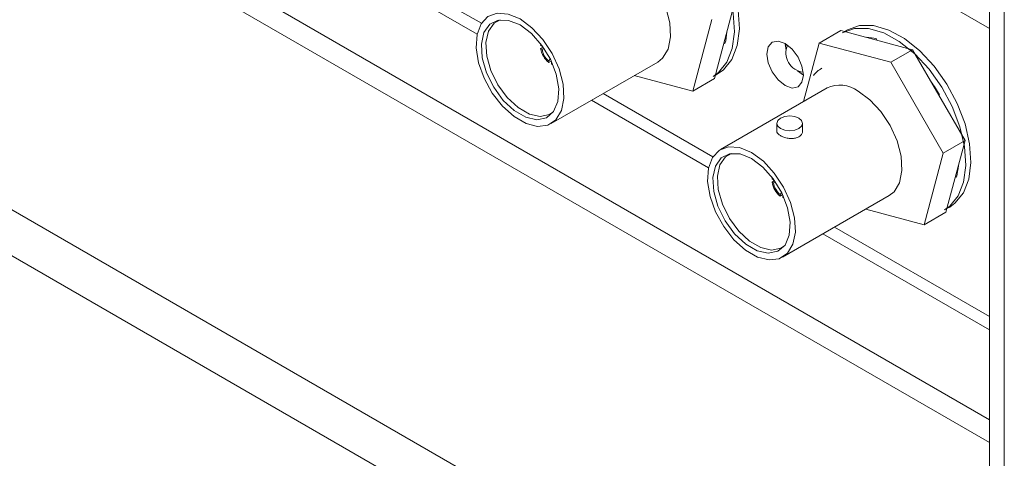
# Model space of a CAD drawing. Header units: millimetres. Extents: x 0 to 1118, y 0 to 864.
# Tile 158 of 256: x 127 to 146, y 662 to 670. Entities that reach past the tile are written whole.
import ezdxf

# ---------------------------------------------------------------- set-up
doc = ezdxf.new("R2010")
doc.units = ezdxf.units.MM

msp = doc.modelspace()

# ---------------------------------------------------------------- linework, layer by layer
at = {"color": 7, "linetype": 'Continuous', "lineweight": 15}
for p, q in [((145.917, 694.5137), (145.917, 654.8298)), ((146.1998, 694.3504), (146.1998, 654.6665)), ((146.2016, 694.3514), (146.2016, 654.6675)), ((124.1141, 682.784), (145.917, 670.1975)), ((133.9503, 671.5124), (136.0558, 670.2969)), ((133.7258, 671.3828), (135.9727, 670.0857)), ((140.578, 669.2231), (140.9505, 670.6133)), ((140.1555, 668.9792), (140.528, 670.3694)), ((142.6105, 669.9121), (143.033, 670.156)), ((144.423, 669.7837), (143.033, 670.156)), ((143.1572, 670.1698), (143.1015, 670.1377)), ((140.808, 670.0243), (140.7956, 670.0353)), ((143.5407, 670.02), (143.5389, 670.0247)), ((143.7232, 669.9934), (143.728, 669.9698)), ((137.2059, 669.8691), (137.2111, 669.894)), ((137.2328, 669.8536), (137.2059, 669.8691)), ((137.2059, 669.8079), (137.2538, 669.8355)), ((137.2328, 669.7924), (137.2059, 669.8079)), ((137.2345, 669.8626), (137.2328, 669.8536)), ((137.2778, 669.7991), (137.2328, 669.7924)), ((140.7822, 669.9022), (140.7643, 669.9182)), ((141.9673, 669.7661), (141.9494, 669.9045)), ((141.9507, 669.8685), (141.9799, 669.8854)), ((142.6105, 669.9121), (142.3072, 668.7799)), ((144.0006, 669.5398), (142.6105, 669.9121)), ((144.0006, 669.5398), (144.423, 669.7837)), ((145.4406, 668.0212), (144.423, 669.7837)), ((137.3631, 669.5666), (137.3835, 669.5922)), ((137.3631, 669.5666), (137.3631, 669.5356)), ((137.411, 669.5632), (137.3631, 669.5356)), ((137.4094, 668.351), (139.4776, 669.545)), ((137.4162, 669.536), (137.4162, 669.505)), ((137.4162, 669.536), (137.4248, 669.533)), ((137.4423, 669.4965), (137.4162, 669.505)), ((145.0181, 667.7773), (144.0006, 669.5398)), ((139.0231, 669.2826), (140.1555, 668.9792)), ((140.1555, 668.9792), (140.578, 669.2231)), ((140.5964, 669.2916), (140.6519, 669.3236)), ((142.303, 669.2921), (142.192, 669.3768)), ((142.7616, 669.0422), (140.6933, 667.8482)), ((138.418, 668.9332), (140.5459, 667.7048)), ((144.945, 668.91), (144.9318, 668.9024)), ((138.1935, 668.8036), (140.4628, 667.4936)), ((141.7889, 668.3549), (141.7889, 668.2065)), ((142.2889, 668.2065), (142.2889, 668.3549)), ((145.0181, 667.7773), (145.4406, 668.0212)), ((145.0682, 666.631), (145.4406, 668.0212)), ((144.6457, 666.3871), (145.0181, 667.7773)), ((141.6961, 667.277), (141.7012, 667.3019)), ((145.2724, 667.3101), (145.2544, 667.3261)), ((145.2981, 667.4322), (145.2858, 667.4432)), ((141.7229, 667.2615), (141.6961, 667.277)), ((141.6961, 667.2158), (141.7439, 667.2434)), ((141.7229, 667.2003), (141.6961, 667.2158)), ((141.7246, 667.2705), (141.7229, 667.2615)), ((141.768, 667.207), (141.7229, 667.2003)), ((141.8533, 666.9745), (141.8737, 667.0001)), ((141.8533, 666.9745), (141.8533, 666.9435)), ((141.9011, 666.9711), (141.8533, 666.9435)), ((141.8995, 665.7589), (143.9678, 666.9529)), ((141.9063, 666.9439), (141.9063, 666.9129)), ((141.9063, 666.9439), (141.9149, 666.9409)), ((141.9324, 666.9044), (141.9063, 666.9129)), ((145.0865, 666.6995), (145.142, 666.7315)), ((143.5132, 666.6905), (144.6457, 666.3871)), ((144.6457, 666.3871), (145.0682, 666.631)), ((142.9081, 666.3411), (145.917, 664.6042)), ((142.6836, 666.2115), (145.917, 664.345))]:
    msp.add_line(p, q, dxfattribs=at)
at = {"color": 9, "linetype": 'Continuous', "lineweight": 0}
for p, q in [((145.917, 662.6045), (98.0802, 690.22)), ((145.917, 662.1583), (97.9388, 689.8555)), ((145.917, 655.7241), (94.406, 685.4607)), ((145.917, 654.8318), (94.1232, 684.7317)), ((141.9498, 669.8849), (141.9662, 669.8944))]:
    msp.add_line(p, q, dxfattribs=at)
at = {"color": 7, "linetype": 'Continuous', "lineweight": 15, "flags": 128}
for points in [[(138.667, 672.7618), (138.9035, 672.8448), (139.1754, 672.8436), (139.47, 672.7581), (139.7734, 672.5925), (140.0714, 672.3544), (140.3503, 672.0549), (140.5968, 671.7081), (140.7995, 671.3302), (140.9488, 670.9389), (141.0379, 670.5524), (141.0625, 670.1889), (141.0216, 669.8652), (140.9169, 669.5967), (140.7534, 669.3957), (140.6519, 669.3236)], [(138.568, 672.7047), (138.8045, 672.7877), (139.0764, 672.7864), (139.371, 672.701), (139.6744, 672.5353), (139.9724, 672.2972), (140.2513, 671.9978), (140.4978, 671.651), (140.7005, 671.2731), (140.8498, 670.8818), (140.9389, 670.4953), (140.9636, 670.1317), (140.9226, 669.8081), (140.8179, 669.5395), (140.6544, 669.3386), (140.5529, 669.2665)], [(139.4776, 669.545), (139.5714, 669.6194), (139.6783, 669.7958), (139.7255, 670.0312), (139.7097, 670.3079), (139.6319, 670.6056), (139.4979, 670.9021), (139.3177, 671.1754), (139.1047, 671.4052), (138.8746, 671.5746)], [(136.8063, 670.3806), (137.0364, 670.2112), (137.2495, 669.9814), (137.4296, 669.7081), (137.5636, 669.4116), (137.6414, 669.1139), (137.6572, 668.8372), (137.61, 668.6018), (137.5031, 668.4254), (137.3446, 668.3209), (137.1461, 668.2961), (136.9224, 668.3528), (136.6901, 668.4869), (136.4665, 668.6884), (136.268, 668.9424), (136.1094, 669.2299), (136.0026, 669.5298), (135.9553, 669.8197), (135.9712, 670.0781), (136.049, 670.286), (136.1829, 670.4278), (136.3631, 670.4931), (136.5762, 670.4769), (136.8063, 670.3806)], [(136.8063, 670.2642), (136.5846, 670.3536), (136.3826, 670.3579), (136.2182, 670.2767), (136.1061, 670.1172), (136.0562, 669.8936), (136.073, 669.6257), (136.1549, 669.3374), (136.2947, 669.0543), (136.4799, 668.8015), (136.6942, 668.6015), (136.9184, 668.472), (137.1326, 668.4247), (137.3179, 668.4636), (137.4577, 668.5853), (137.5396, 668.779), (137.5564, 669.0275), (137.5065, 669.3088), (137.3944, 669.5977), (137.23, 669.8687), (137.028, 670.0977), (136.8063, 670.2642)], [(136.4184, 670.3638), (136.3027, 670.2968), (136.1933, 670.1411), (136.1445, 669.9227), (136.1609, 669.6611), (136.2409, 669.3796), (136.3774, 669.1031), (136.5583, 668.8563), (136.7675, 668.661), (136.9865, 668.5346), (137.1957, 668.4883), (137.3766, 668.5263), (137.4445, 668.5704)], [(143.0581, 670.1126), (143.2947, 670.1956), (143.5666, 670.1943), (143.8611, 670.1089), (144.1645, 669.9432), (144.4626, 669.7051), (144.7414, 669.4057), (144.9879, 669.0589), (145.1906, 668.681), (145.34, 668.2897), (145.429, 667.9032), (145.4537, 667.5396), (145.4127, 667.216), (145.308, 666.9474), (145.1446, 666.7465), (145.043, 666.6744)], [(143.1571, 670.1697), (143.3936, 670.2527), (143.6656, 670.2515), (143.9601, 670.166), (144.2635, 670.0004), (144.5616, 669.7623), (144.8404, 669.4628), (145.0869, 669.116), (145.2896, 668.7381), (145.439, 668.3468), (145.528, 667.9603), (145.5527, 667.5968), (145.5117, 667.2732), (145.407, 667.0046), (145.2436, 666.8036), (145.142, 666.7315)], [(141.9494, 669.088), (142.0847, 669.0409), (142.1994, 669.0632), (142.2761, 669.1514), (142.303, 669.2921), (142.2761, 669.4639), (142.1994, 669.6406), (142.0847, 669.7953), (141.9494, 669.9045), (141.8141, 669.9515), (141.6994, 669.9292), (141.6228, 669.841), (141.5959, 669.7003), (141.6228, 669.5286), (141.6994, 669.3519), (141.8141, 669.1971), (141.9494, 669.088)], [(143.9678, 666.9529), (144.0615, 667.0273), (144.1684, 667.2037), (144.2157, 667.4391), (144.1998, 667.7158), (144.122, 668.0135), (143.9881, 668.31), (143.8079, 668.5833), (143.5948, 668.8131), (143.3647, 668.9825)], [(142.2156, 668.2529), (142.1345, 668.2216), (142.0389, 668.2106), (141.9432, 668.2216), (141.8621, 668.2529), (141.8079, 668.2997), (141.7889, 668.3549), (141.8079, 668.4101), (141.8621, 668.457), (141.9432, 668.4882), (142.0389, 668.4992), (142.1345, 668.4882), (142.2156, 668.457), (142.2698, 668.4101), (142.2889, 668.3549), (142.2698, 668.2997), (142.2156, 668.2529)], [(141.2964, 667.7885), (141.5265, 667.6191), (141.7396, 667.3893), (141.9198, 667.116), (142.0537, 666.8195), (142.1315, 666.5219), (142.1474, 666.2451), (142.1001, 666.0097), (141.9932, 665.8333), (141.8347, 665.7288), (141.6362, 665.704), (141.4125, 665.7607), (141.1803, 665.8948), (140.9566, 666.0963), (140.7581, 666.3503), (140.5996, 666.6378), (140.4927, 666.9377), (140.4454, 667.2276), (140.4613, 667.486), (140.5391, 667.6939), (140.673, 667.8357), (140.8532, 667.901), (141.0663, 667.8848), (141.2964, 667.7885)], [(141.2964, 667.6721), (141.0747, 667.7616), (140.8727, 667.7658), (140.7083, 667.6846), (140.5962, 667.5251), (140.5463, 667.3015), (140.5631, 667.0336), (140.645, 666.7453), (140.7848, 666.4622), (140.97, 666.2094), (141.1843, 666.0094), (141.4085, 665.8799), (141.6228, 665.8326), (141.808, 665.8715), (141.9478, 665.9932), (142.0297, 666.1869), (142.0465, 666.4355), (141.9966, 666.7167), (141.8845, 667.0056), (141.7201, 667.2766), (141.5181, 667.5056), (141.2964, 667.6721)], [(140.9086, 667.7717), (140.7929, 667.7047), (140.6834, 667.549), (140.6347, 667.3306), (140.651, 667.069), (140.731, 666.7875), (140.8675, 666.511), (141.0484, 666.2642), (141.2576, 666.0689), (141.4766, 665.9425), (141.6858, 665.8962), (141.8667, 665.9342), (141.9346, 665.9783)]]:
    msp.add_lwpolyline(points, dxfattribs=at)
at = {"color": 7, "linetype": 'Continuous', "lineweight": 15}
for centre, radius, start, end in [((139.5448, 670.2269), 1.2793, 345.29905, 355.5219), ((143.4748, 669.0874), 0.9394, 74.66495, 87.28823), ((137.6215, 669.8663), 0.4197, 188.00234, 231.99752), ((137.5903, 669.8482), 0.3618, 188.88424, 231.11576), ((142.3396, 669.7215), 0.375, 156.0894, 263.90522), ((142.9278, 668.9566), 0.5385, 119.89318, 142.86456), ((143.012, 668.4958), 0.601, 54.0702, 114.61926), ((142.2878, 667.3767), 3.0678, 29.98619, 35.70535), ((142.5841, 667.5476), 2.7239, 29.98761, 35.65678), ((144.0363, 667.6346), 1.278, 345.29377, 355.52718), ((142.1116, 667.2742), 0.4197, 188.00234, 231.99752), ((142.0804, 667.2561), 0.3618, 188.88424, 231.11576)]:
    msp.add_arc(centre, radius, start, end, dxfattribs=at)
for points, knots in [([(142.2156, 668.0937), (142.1941, 668.0839), (142.151, 668.0644), (142.0689, 668.058), (141.9842, 668.0676), (141.9051, 668.0916), (141.8405, 668.1251), (141.8015, 668.1636), (141.7848, 668.1916), (141.7893, 668.2057), (141.7896, 668.2065)], [0, 0, 0, 0, 0.1410813, 0.2820939, 0.4250209, 0.5692649, 0.7114583, 0.8514945, 0.9924888, 1, 1, 1, 1]), ([(142.2854, 668.2065), (142.2859, 668.1961), (142.2871, 668.1669), (142.2615, 668.1258), (142.2294, 668.1034), (142.2156, 668.0937)], [0, 0, 0, 0, 0.24136466, 0.67384278, 1, 1, 1, 1])]:
    msp.add_open_spline(points, degree=3, knots=knots, dxfattribs=at)

doc.saveas('drawing.dxf')
